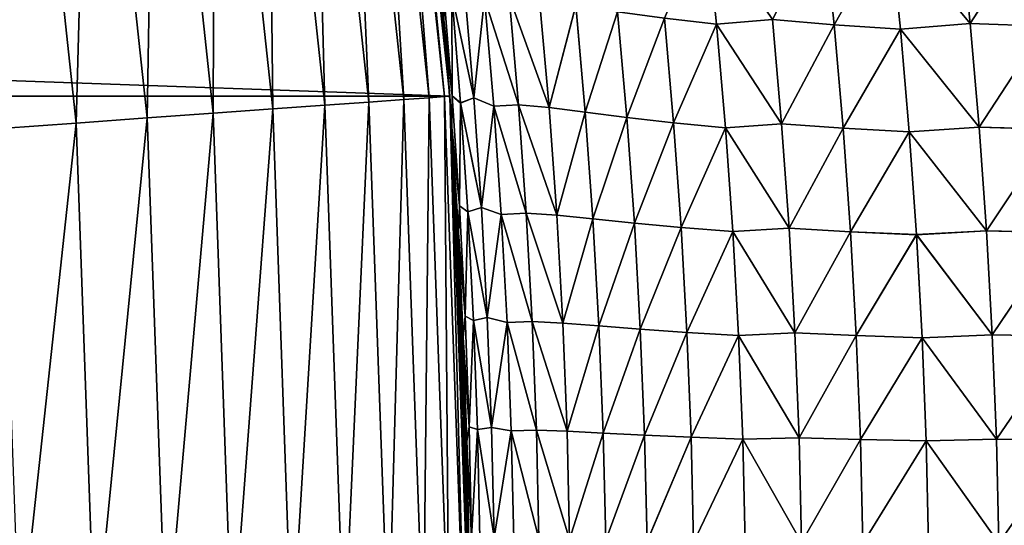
# Model space of a CAD drawing. Header units: metres. Extents: x -22 to 72, y -237 to 23.
# Tile 249 of 256: x 21.19 to 24.06, y 0.36 to 1.83. Entities that reach past the tile are written whole.
import ezdxf

# ---------------------------------------------------------------- set-up
doc = ezdxf.new("R2010")
doc.units = ezdxf.units.M
doc.layers.add('solid_509588_MEDIA_SW0001', color=7, linetype='CONTINUOUS')

msp = doc.modelspace()

# ---------------------------------------------------------------- linework, layer by layer
at = {"layer": 'solid_509588_MEDIA_SW0001'}
for points in [[(-22.442665, 1.605242), (-22.270899, 3.20253), (22.442665, 1.605242)], [(-22.270899, 3.20253), (22.270899, 3.20253), (22.442665, 1.605242)], [(22.138145, 3.182985, 131.413147), (22.037096, 3.168456, 131.622665), (22.206984, 1.588275, 131.622665)], [(22.211548, 3.193538, 131.192184), (22.138145, 3.182985, 131.413147), (22.308811, 1.595558, 131.413147)], [(22.308811, 1.595558, 131.413147), (22.138145, 3.182985, 131.413147), (22.206984, 1.588275, 131.622665)], [(22.256077, 3.199941, 130.963501), (22.211548, 3.193538, 131.192184), (22.38278, 1.600848, 131.192184)], [(22.38278, 1.600848, 131.192184), (22.211548, 3.193538, 131.192184), (22.308811, 1.595558, 131.413147)], [(22.427652, 1.604057, 130.963501), (22.270983, 3.202084, 130.73114), (22.256077, 3.199941, 130.963501)], [(22.427652, 1.604057, 130.963501), (22.256077, 3.199941, 130.963501), (22.38278, 1.600848, 131.192184)], [(22.425663, 1.827479, 57.553818), (22.442665, 1.605242), (22.270899, 3.20253)], [(22.397713, 2.143012, 57.574398), (22.425663, 1.827479, 57.553818), (22.270899, 3.20253)], [(22.281452, 3.128396, 111.336723), (22.270983, 3.202084, 130.73114), (22.442673, 1.605132, 130.73114)], [(22.427652, 1.604057, 130.963501), (22.442673, 1.605132, 130.73114), (22.270983, 3.202084, 130.73114)], [(22.037096, 3.168456, 131.622665), (21.910099, 3.150197, 131.817245), (22.079006, 1.579122, 131.817245)], [(22.206984, 1.588275, 131.622665), (22.037096, 3.168456, 131.622665), (22.079006, 1.579122, 131.817245)], [(21.759279, 3.128512, 131.993607), (21.587166, 3.103766, 132.148819), (21.753584, 1.555847, 132.148819)], [(21.927023, 1.568252, 131.993607), (21.759279, 3.128512, 131.993607), (21.753584, 1.555847, 132.148819)], [(21.910099, 3.150197, 131.817245), (21.759279, 3.128512, 131.993607), (21.927023, 1.568252, 131.993607)], [(22.079006, 1.579122, 131.817245), (21.910099, 3.150197, 131.817245), (21.927023, 1.568252, 131.993607)], [(22.311827, 2.90386, 111.360001), (22.281452, 3.128396, 111.336723), (22.442673, 1.605132, 130.73114)], [(21.587166, 3.103766, 132.148819), (21.396646, 3.076373, 132.280243), (21.561596, 1.542116, 132.280243)], [(21.753584, 1.555847, 132.148819), (21.587166, 3.103766, 132.148819), (21.561596, 1.542116, 132.280243)], [(21.396646, 3.076373, 132.280243), (21.190914, 3.046794, 132.385696), (21.354279, 1.527288, 132.385696)], [(21.561596, 1.542116, 132.280243), (21.396646, 3.076373, 132.280243), (21.354279, 1.527288, 132.385696)], [(21.190914, 3.046794, 132.385696), (20.973419, 3.015522, 132.463425), (21.135107, 1.511613, 132.463425)], [(21.354279, 1.527288, 132.385696), (21.190914, 3.046794, 132.385696), (21.135107, 1.511613, 132.463425)], [(22.339439, 2.683183, 111.380928), (22.311827, 2.90386, 111.360001), (22.442673, 1.605132, 130.73114)], [(22.36455, 2.465144, 111.399971), (22.339439, 2.683183, 111.380928), (22.442673, 1.605132, 130.73114)], [(22.397703, 2.143107, 111.425056), (22.36455, 2.465144, 111.399971), (22.442673, 1.605132, 130.73114)], [(22.425657, 1.827538, 111.445763), (22.397703, 2.143107, 111.425056), (22.442673, 1.605132, 130.73114)], [(22.423382, 1.92764, 111.167915), (22.397703, 2.143107, 111.425056), (22.425657, 1.827538, 111.445763)], [(22.423384, 1.927634, 57.831646), (22.425663, 1.827479, 57.553818), (22.397713, 2.143012, 57.574398)], [(23.067574, 1.832498, 108.736397), (23.219027, 1.814817, 108.45784), (23.187887, 2.115803, 108.443398)], [(23.187969, 2.115776, 60.55629), (23.21909, 1.814807, 60.541916), (23.067623, 1.832497, 60.263344)], [(23.187887, 2.115803, 108.443398), (23.219027, 1.814817, 108.45784), (23.381975, 1.828717, 108.186119)], [(23.382048, 1.828769, 60.813663), (23.21909, 1.814807, 60.541916), (23.187969, 2.115776, 60.55629)], [(23.381975, 1.828717, 108.186119), (23.561811, 1.813287, 107.924767), (23.530687, 2.113833, 107.908203)], [(23.530794, 2.113899, 61.091549), (23.561895, 1.813357, 61.075039), (23.382048, 1.828769, 60.813663)], [(23.530687, 2.113833, 107.908203), (23.561811, 1.813287, 107.924767), (23.724377, 2.099043, 107.655678)], [(23.724506, 2.099074, 61.344093), (23.561895, 1.813357, 61.075039), (23.530794, 2.113899, 61.091549)], [(23.561811, 1.813287, 107.924767), (23.75495, 1.800655, 107.673073), (23.724377, 2.099043, 107.655678)], [(23.724506, 2.099074, 61.344093), (23.755051, 1.800695, 61.326752), (23.561895, 1.813357, 61.075039)], [(23.724377, 2.099043, 107.655678), (23.958439, 1.816595, 107.430244), (23.927532, 2.117523, 107.411476)], [(23.724377, 2.099043, 107.655678), (23.75495, 1.800655, 107.673073), (23.958439, 1.816595, 107.430244)], [(23.927681, 2.11759, 61.588322), (23.958557, 1.816667, 61.569603), (23.724506, 2.099074, 61.344093)], [(23.958557, 1.816667, 61.569603), (23.755051, 1.800695, 61.326752), (23.724506, 2.099074, 61.344093)], [(23.927532, 2.117523, 107.411476), (23.958439, 1.816595, 107.430244), (24.14628, 2.108813, 107.180176)], [(24.146448, 2.108916, 61.819645), (23.958557, 1.816667, 61.569603), (23.927681, 2.11759, 61.588322)], [(23.958439, 1.816595, 107.430244), (24.176634, 1.809171, 107.199821), (24.14628, 2.108813, 107.180176)], [(24.146448, 2.108916, 61.819645), (24.176765, 1.809273, 61.800041), (23.958557, 1.816667, 61.569603)], [(22.423382, 1.92764, 111.167915), (22.425657, 1.827538, 111.445763), (22.44928, 1.606773, 111.173622)], [(22.423382, 1.92764, 111.167915), (22.44928, 1.606773, 111.173622), (22.448198, 1.902069, 110.852592)], [(22.423384, 1.927634, 57.831646), (22.44928, 1.606774, 57.826057), (22.425663, 1.827479, 57.553818)], [(22.448196, 1.902115, 58.146996), (22.44928, 1.606774, 57.826057), (22.423384, 1.927634, 57.831646)], [(22.485619, 1.920548, 58.461716), (22.512589, 1.601025, 58.45467), (22.448196, 1.902115, 58.146996)], [(22.448196, 1.902115, 58.146996), (22.474052, 1.585572, 58.14085), (22.44928, 1.606774, 57.826057)], [(22.512589, 1.601025, 58.45467), (22.474052, 1.585572, 58.14085), (22.448196, 1.902115, 58.146996)], [(22.448198, 1.902069, 110.852592), (22.51259, 1.600937, 110.545036), (22.485622, 1.920452, 110.53788)], [(22.448198, 1.902069, 110.852592), (22.474054, 1.585527, 110.858849), (22.51259, 1.600937, 110.545036)], [(22.44928, 1.606773, 111.173622), (22.474054, 1.585527, 110.858849), (22.448198, 1.902069, 110.852592)], [(22.543934, 1.890532, 58.772816), (22.512589, 1.601025, 58.45467), (22.485619, 1.920548, 58.461716)], [(22.485622, 1.920452, 110.53788), (22.51259, 1.600937, 110.545036), (22.543936, 1.89041, 110.226814)], [(22.615316, 1.895727, 59.081509), (22.642628, 1.580481, 59.072994), (22.543934, 1.890532, 58.772816)], [(22.543936, 1.89041, 110.226814), (22.642626, 1.580354, 109.926743), (22.615314, 1.895585, 109.918137)], [(22.615314, 1.895585, 109.918137), (22.731665, 1.572506, 109.623444), (22.704201, 1.886084, 109.614052)], [(22.615314, 1.895585, 109.918137), (22.642626, 1.580354, 109.926743), (22.731665, 1.572506, 109.623444)], [(22.73167, 1.572645, 59.376312), (22.642628, 1.580481, 59.072994), (22.615316, 1.895727, 59.081509)], [(22.704208, 1.886238, 59.385612), (22.73167, 1.572645, 59.376312), (22.615316, 1.895727, 59.081509)], [(22.543934, 1.890532, 58.772816), (22.570608, 1.576069, 58.765198), (22.512589, 1.601025, 58.45467)], [(22.51259, 1.600937, 110.545036), (22.57061, 1.575959, 110.234528), (22.543936, 1.89041, 110.226814)], [(22.642628, 1.580481, 59.072994), (22.570608, 1.576069, 58.765198), (22.543934, 1.890532, 58.772816)], [(22.543936, 1.89041, 110.226814), (22.57061, 1.575959, 110.234528), (22.642626, 1.580354, 109.926743)], [(22.704201, 1.886084, 109.614052), (22.731665, 1.572506, 109.623444), (22.809635, 1.869918, 109.315247)], [(22.809654, 1.870052, 59.684444), (22.73167, 1.572645, 59.376312), (22.704208, 1.886238, 59.385612)], [(22.731665, 1.572506, 109.623444), (22.836985, 1.559094, 109.325363), (22.809635, 1.869918, 109.315247)], [(22.809654, 1.870052, 59.684444), (22.837, 1.559216, 59.674408), (22.73167, 1.572645, 59.376312)], [(22.809635, 1.869918, 109.315247), (22.836985, 1.559094, 109.325363), (22.930943, 1.851295, 109.022446)], [(22.930981, 1.851328, 59.977268), (22.837, 1.559216, 59.674408), (22.809654, 1.870052, 59.684444)], [(22.836985, 1.559094, 109.325363), (22.958029, 1.543627, 109.033264), (22.930943, 1.851295, 109.022446)], [(22.930981, 1.851328, 59.977268), (22.958057, 1.543666, 59.966526), (22.837, 1.559216, 59.674408)], [(22.930943, 1.851295, 109.022446), (22.958029, 1.543627, 109.033264), (23.067574, 1.832498, 108.736397)], [(23.067623, 1.832497, 60.263344), (22.958057, 1.543666, 59.966526), (22.930981, 1.851328, 59.977268)], [(22.4489, 1.515548, 111.462997), (22.425657, 1.827538, 111.445763), (22.442673, 1.605132, 130.73114)], [(22.44928, 1.606773, 111.173622), (22.425657, 1.827538, 111.445763), (22.4489, 1.515548, 111.462997)], [(22.425663, 1.827479, 57.553818), (22.448902, 1.515513, 57.536697), (22.442665, 1.605242)], [(22.44928, 1.606774, 57.826057), (22.448902, 1.515513, 57.536697), (22.425663, 1.827479, 57.553818)], [(22.958029, 1.543627, 109.033264), (23.094313, 1.52801, 108.747902), (23.067574, 1.832498, 108.736397)], [(23.067623, 1.832497, 60.263344), (23.094351, 1.528021, 60.251907), (22.958057, 1.543666, 59.966526)], [(23.067574, 1.832498, 108.736397), (23.094313, 1.52801, 108.747902), (23.219027, 1.814817, 108.45784)], [(23.21909, 1.814807, 60.541916), (23.094351, 1.528021, 60.251907), (23.067623, 1.832497, 60.263344)], [(23.094313, 1.52801, 108.747902), (23.245377, 1.513319, 108.470032), (23.219027, 1.814817, 108.45784)], [(23.21909, 1.814807, 60.541916), (23.245424, 1.513322, 60.529793), (23.094351, 1.528021, 60.251907)], [(23.219027, 1.814817, 108.45784), (23.408785, 1.524983, 108.199425), (23.381975, 1.828717, 108.186119)], [(23.219027, 1.814817, 108.45784), (23.245377, 1.513319, 108.470032), (23.408785, 1.524983, 108.199425)], [(23.382048, 1.828769, 60.813663), (23.408838, 1.525039, 60.800411), (23.21909, 1.814807, 60.541916)], [(23.408838, 1.525039, 60.800411), (23.245424, 1.513322, 60.529793), (23.21909, 1.814807, 60.541916)], [(23.381975, 1.828717, 108.186119), (23.408785, 1.524983, 108.199425), (23.561811, 1.813287, 107.924767)], [(23.561895, 1.813357, 61.075039), (23.408838, 1.525039, 60.800411), (23.382048, 1.828769, 60.813663)], [(23.408785, 1.524983, 108.199425), (23.58814, 1.51216, 107.938774), (23.561811, 1.813287, 107.924767)], [(23.561895, 1.813357, 61.075039), (23.588203, 1.512232, 61.061085), (23.408838, 1.525039, 60.800411)], [(23.561811, 1.813287, 107.924767), (23.58814, 1.51216, 107.938774), (23.75495, 1.800655, 107.673073)], [(23.755051, 1.800695, 61.326752), (23.588203, 1.512232, 61.061085), (23.561895, 1.813357, 61.075039)], [(23.75495, 1.800655, 107.673073), (23.984575, 1.515023, 107.446121), (23.958439, 1.816595, 107.430244)], [(23.958557, 1.816667, 61.569603), (23.984663, 1.515097, 61.553764), (23.755051, 1.800695, 61.326752)], [(23.958439, 1.816595, 107.430244), (23.984575, 1.515023, 107.446121), (24.176634, 1.809171, 107.199821)], [(24.176765, 1.809273, 61.800041), (23.984663, 1.515097, 61.553764), (23.958557, 1.816667, 61.569603)], [(23.984575, 1.515023, 107.446121), (24.202293, 1.508865, 107.216454), (24.176634, 1.809171, 107.199821)], [(24.176765, 1.809273, 61.800041), (24.202393, 1.508965, 61.783451), (23.984663, 1.515097, 61.553764)], [(23.58814, 1.51216, 107.938774), (23.780807, 1.501666, 107.687782), (23.75495, 1.800655, 107.673073)], [(23.755051, 1.800695, 61.326752), (23.780884, 1.501714, 61.312092), (23.588203, 1.512232, 61.061085)], [(23.75495, 1.800655, 107.673073), (23.780807, 1.501666, 107.687782), (23.984575, 1.515023, 107.446121)], [(23.984663, 1.515097, 61.553764), (23.780884, 1.501714, 61.312092), (23.755051, 1.800695, 61.326752)], [(22.44928, 1.606773, 111.173622), (22.4489, 1.515548, 111.462997), (22.470484, 1.285716, 111.178192)], [(22.44928, 1.606774, 57.826057), (22.470484, 1.285722, 57.821587), (22.448902, 1.515513, 57.536697)], [(22.474052, 1.585572, 58.14085), (22.470484, 1.285722, 57.821587), (22.44928, 1.606774, 57.826057)], [(22.44928, 1.606773, 111.173622), (22.470484, 1.285716, 111.178192), (22.474054, 1.585527, 110.858849)], [(-22.5, 0), (-22.442665, 1.605242), (22.5, 0)], [(-22.442665, 1.605242), (22.442665, 1.605242), (22.5, 0)], [(22.079006, 1.579122, 131.817245), (21.927023, 1.568252, 131.993607), (21.983034, 0, 131.993607)], [(22.135405, 0, 131.817245), (22.079006, 1.579122, 131.817245), (21.983034, 0, 131.993607)], [(22.206984, 1.588275, 131.622665), (22.079006, 1.579122, 131.817245), (22.135405, 0, 131.817245)], [(22.26371, 0, 131.622665), (22.206984, 1.588275, 131.622665), (22.135405, 0, 131.817245)], [(22.308811, 1.595558, 131.413147), (22.206984, 1.588275, 131.622665), (22.26371, 0, 131.622665)], [(22.365797, 0, 131.413147), (22.308811, 1.595558, 131.413147), (22.26371, 0, 131.622665)], [(22.38278, 1.600848, 131.192184), (22.308811, 1.595558, 131.413147), (22.365797, 0, 131.413147)], [(22.439955, 0, 131.192184), (22.38278, 1.600848, 131.192184), (22.365797, 0, 131.413147)], [(22.427652, 1.604057, 130.963501), (22.38278, 1.600848, 131.192184), (22.439955, 0, 131.192184)], [(22.484941, 0, 130.963501), (22.442673, 1.605132, 130.73114), (22.427652, 1.604057, 130.963501)], [(22.484941, 0, 130.963501), (22.427652, 1.604057, 130.963501), (22.439955, 0, 131.192184)], [(22.5, 0, 57.5), (22.5, 0), (22.442665, 1.605242)], [(22.498018, 0.298681, 57.501247), (22.5, 0, 57.5), (22.442665, 1.605242)], [(22.492006, 0.599683, 57.505554), (22.498018, 0.298681, 57.501247), (22.442665, 1.605242)], [(22.481878, 0.902841, 57.512894), (22.492006, 0.599683, 57.505554), (22.442665, 1.605242)], [(22.467571, 1.207588, 57.523129), (22.481878, 0.902841, 57.512894), (22.442665, 1.605242)], [(22.448902, 1.515513, 57.536697), (22.467571, 1.207588, 57.523129), (22.442665, 1.605242)], [(22.4489, 1.515548, 111.462997), (22.442673, 1.605132, 130.73114), (22.5, 0, 130.73114)], [(22.484941, 0, 130.963501), (22.5, 0, 130.73114), (22.442673, 1.605132, 130.73114)], [(22.474052, 1.585572, 58.14085), (22.495222, 1.268807, 58.135914), (22.470484, 1.285722, 57.821587)], [(22.470484, 1.285716, 111.178192), (22.495222, 1.268765, 110.863876), (22.474054, 1.585527, 110.858849)], [(22.512589, 1.601025, 58.45467), (22.534668, 1.281236, 58.44899), (22.474052, 1.585572, 58.14085)], [(22.534668, 1.281236, 58.44899), (22.495222, 1.268807, 58.135914), (22.474052, 1.585572, 58.14085)], [(22.474054, 1.585527, 110.858849), (22.53467, 1.28116, 110.550812), (22.51259, 1.600937, 110.545036)], [(22.474054, 1.585527, 110.858849), (22.495222, 1.268765, 110.863876), (22.53467, 1.28116, 110.550812)], [(22.570608, 1.576069, 58.765198), (22.534668, 1.281236, 58.44899), (22.512589, 1.601025, 58.45467)], [(22.51259, 1.600937, 110.545036), (22.53467, 1.28116, 110.550812), (22.57061, 1.575959, 110.234528)], [(22.642628, 1.580481, 59.072994), (22.664986, 1.264904, 59.066105), (22.570608, 1.576069, 58.765198)], [(22.57061, 1.575959, 110.234528), (22.664984, 1.264795, 109.933716), (22.642626, 1.580354, 109.926743)], [(22.642626, 1.580354, 109.926743), (22.754145, 1.258566, 109.631073), (22.731665, 1.572506, 109.623444)], [(22.642626, 1.580354, 109.926743), (22.664984, 1.264795, 109.933716), (22.754145, 1.258566, 109.631073)], [(22.75415, 1.258686, 59.368767), (22.664986, 1.264904, 59.066105), (22.642628, 1.580481, 59.072994)], [(22.73167, 1.572645, 59.376312), (22.75415, 1.258686, 59.368767), (22.642628, 1.580481, 59.072994)], [(21.753584, 1.555847, 132.148819), (21.561596, 1.542116, 132.280243), (21.616673, 0, 132.280243)], [(21.809153, 0, 132.148819), (21.753584, 1.555847, 132.148819), (21.616673, 0, 132.280243)], [(21.927023, 1.568252, 131.993607), (21.753584, 1.555847, 132.148819), (21.809153, 0, 132.148819)], [(21.983034, 0, 131.993607), (21.927023, 1.568252, 131.993607), (21.809153, 0, 132.148819)], [(22.570608, 1.576069, 58.765198), (22.592447, 1.261313, 58.759041), (22.534668, 1.281236, 58.44899)], [(22.53467, 1.28116, 110.550812), (22.592447, 1.261218, 110.240776), (22.57061, 1.575959, 110.234528)], [(22.664986, 1.264904, 59.066105), (22.592447, 1.261313, 58.759041), (22.570608, 1.576069, 58.765198)], [(22.57061, 1.575959, 110.234528), (22.592447, 1.261218, 110.240776), (22.664984, 1.264795, 109.933716)], [(22.731665, 1.572506, 109.623444), (22.754145, 1.258566, 109.631073), (22.836985, 1.559094, 109.325363)], [(22.837, 1.559216, 59.674408), (22.75415, 1.258686, 59.368767), (22.73167, 1.572645, 59.376312)], [(22.754145, 1.258566, 109.631073), (22.859371, 1.24788, 109.333595), (22.836985, 1.559094, 109.325363)], [(22.837, 1.559216, 59.674408), (22.859381, 1.247986, 59.666252), (22.75415, 1.258686, 59.368767)], [(22.836985, 1.559094, 109.325363), (22.859371, 1.24788, 109.333595), (22.958029, 1.543627, 109.033264)], [(22.958057, 1.543666, 59.966526), (22.859381, 1.247986, 59.666252), (22.837, 1.559216, 59.674408)], [(21.354279, 1.527288, 132.385696), (21.135107, 1.511613, 132.463425), (21.189095, 0, 132.463425)], [(21.408827, 0, 132.385696), (21.354279, 1.527288, 132.385696), (21.189095, 0, 132.463425)], [(21.561596, 1.542116, 132.280243), (21.354279, 1.527288, 132.385696), (21.408827, 0, 132.385696)], [(21.616673, 0, 132.280243), (21.561596, 1.542116, 132.280243), (21.408827, 0, 132.385696)], [(22.859371, 1.24788, 109.333595), (22.980196, 1.235543, 109.042076), (22.958029, 1.543627, 109.033264)], [(22.958057, 1.543666, 59.966526), (22.980215, 1.235584, 59.957787), (22.859381, 1.247986, 59.666252)], [(22.958029, 1.543627, 109.033264), (22.980196, 1.235543, 109.042076), (23.094313, 1.52801, 108.747902)], [(23.094351, 1.528021, 60.251907), (22.980215, 1.235584, 59.957787), (22.958057, 1.543666, 59.966526)], [(22.980196, 1.235543, 109.042076), (23.116194, 1.223083, 108.757278), (23.094313, 1.52801, 108.747902)], [(23.094351, 1.528021, 60.251907), (23.11622, 1.223101, 60.242592), (22.980215, 1.235584, 59.957787)], [(23.094313, 1.52801, 108.747902), (23.116194, 1.223083, 108.757278), (23.245377, 1.513319, 108.470032)], [(23.245424, 1.513322, 60.529793), (23.11622, 1.223101, 60.242592), (23.094351, 1.528021, 60.251907)], [(23.245377, 1.513319, 108.470032), (23.430716, 1.220749, 108.210297), (23.408785, 1.524983, 108.199425)], [(23.408838, 1.525039, 60.800411), (23.430754, 1.220804, 60.789593), (23.245424, 1.513322, 60.529793)], [(23.408785, 1.524983, 108.199425), (23.430716, 1.220749, 108.210297), (23.58814, 1.51216, 107.938774)], [(23.588203, 1.512232, 61.061085), (23.430754, 1.220804, 60.789593), (23.408838, 1.525039, 60.800411)], [(22.467569, 1.207615, 111.476669), (22.4489, 1.515548, 111.462997), (22.5, 0, 130.73114)], [(22.470484, 1.285716, 111.178192), (22.4489, 1.515548, 111.462997), (22.467569, 1.207615, 111.476669)], [(22.470484, 1.285722, 57.821587), (22.467571, 1.207588, 57.523129), (22.448902, 1.515513, 57.536697)], [(23.116194, 1.223083, 108.757278), (23.266937, 1.21136, 108.47998), (23.245377, 1.513319, 108.470032)], [(23.245424, 1.513322, 60.529793), (23.26697, 1.211372, 60.519901), (23.11622, 1.223101, 60.242592)], [(23.245377, 1.513319, 108.470032), (23.266937, 1.21136, 108.47998), (23.430716, 1.220749, 108.210297)], [(23.430754, 1.220804, 60.789593), (23.26697, 1.211372, 60.519901), (23.245424, 1.513322, 60.529793)], [(23.430716, 1.220749, 108.210297), (23.609676, 1.210515, 107.950218), (23.58814, 1.51216, 107.938774)], [(23.588203, 1.512232, 61.061085), (23.609718, 1.210583, 61.049686), (23.430754, 1.220804, 60.789593)], [(23.58814, 1.51216, 107.938774), (23.609676, 1.210515, 107.950218), (23.780807, 1.501666, 107.687782)], [(23.780884, 1.501714, 61.312092), (23.609718, 1.210583, 61.049686), (23.588203, 1.512232, 61.061085)], [(23.609676, 1.210515, 107.950218), (23.801952, 1.202142, 107.699814), (23.780807, 1.501666, 107.687782)], [(23.780884, 1.501714, 61.312092), (23.802004, 1.20219, 61.300102), (23.609718, 1.210583, 61.049686)], [(23.780807, 1.501666, 107.687782), (24.005943, 1.212879, 107.459114), (23.984575, 1.515023, 107.446121)], [(23.780807, 1.501666, 107.687782), (23.801952, 1.202142, 107.699814), (24.005943, 1.212879, 107.459114)], [(23.984663, 1.515097, 61.553764), (24.006002, 1.212949, 61.54081), (23.780884, 1.501714, 61.312092)], [(24.006002, 1.212949, 61.54081), (23.802004, 1.20219, 61.300102), (23.780884, 1.501714, 61.312092)], [(23.984575, 1.515023, 107.446121), (24.005943, 1.212879, 107.459114), (24.202293, 1.508865, 107.216454)], [(24.202393, 1.508965, 61.783451), (24.006002, 1.212949, 61.54081), (23.984663, 1.515097, 61.553764)], [(24.005943, 1.212879, 107.459114), (24.223267, 1.207972, 107.230064), (24.202293, 1.508865, 107.216454)], [(24.202393, 1.508965, 61.783451), (24.223333, 1.208063, 61.769871), (24.006002, 1.212949, 61.54081)], [(22.470484, 1.285716, 111.178192), (22.467569, 1.207615, 111.476669), (22.486986, 0.964485, 111.181671)], [(22.470484, 1.285722, 57.821587), (22.486984, 0.964492, 57.818195), (22.467571, 1.207588, 57.523129)], [(22.495222, 1.268807, 58.135914), (22.486984, 0.964492, 57.818195), (22.470484, 1.285722, 57.821587)], [(22.470484, 1.285716, 111.178192), (22.486986, 0.964485, 111.181671), (22.495222, 1.268765, 110.863876)], [(22.495222, 1.268807, 58.135914), (22.511698, 0.951837, 58.132153), (22.486984, 0.964492, 57.818195)], [(22.486986, 0.964485, 111.181671), (22.511698, 0.951803, 110.867722), (22.495222, 1.268765, 110.863876)], [(22.534668, 1.281236, 58.44899), (22.551853, 0.961205, 58.444649), (22.495222, 1.268807, 58.135914)], [(22.495222, 1.268765, 110.863876), (22.551853, 0.961144, 110.555229), (22.53467, 1.28116, 110.550812)], [(22.551853, 0.961205, 58.444649), (22.511698, 0.951837, 58.132153), (22.495222, 1.268807, 58.135914)], [(22.495222, 1.268765, 110.863876), (22.511698, 0.951803, 110.867722), (22.551853, 0.961144, 110.555229)], [(22.592447, 1.261313, 58.759041), (22.551853, 0.961205, 58.444649), (22.534668, 1.281236, 58.44899)], [(22.53467, 1.28116, 110.550812), (22.551853, 0.961144, 110.555229), (22.592447, 1.261218, 110.240776)], [(22.664986, 1.264904, 59.066105), (22.682383, 0.949024, 59.060806), (22.592447, 1.261313, 58.759041)], [(22.592447, 1.261218, 110.240776), (22.682383, 0.948938, 109.939087), (22.664984, 1.264795, 109.933716)], [(22.664984, 1.264795, 109.933716), (22.771639, 0.944301, 109.636955), (22.754145, 1.258566, 109.631073)], [(22.664984, 1.264795, 109.933716), (22.682383, 0.948938, 109.939087), (22.771639, 0.944301, 109.636955)], [(22.771643, 0.944394, 59.362949), (22.682383, 0.949024, 59.060806), (22.664986, 1.264904, 59.066105)], [(22.75415, 1.258686, 59.368767), (22.771643, 0.944394, 59.362949), (22.664986, 1.264904, 59.066105)], [(22.592447, 1.261313, 58.759041), (22.609442, 0.94629, 58.754318), (22.551853, 0.961205, 58.444649)], [(22.551853, 0.961144, 110.555229), (22.609442, 0.946215, 110.245567), (22.592447, 1.261218, 110.240776)], [(22.682383, 0.949024, 59.060806), (22.609442, 0.94629, 58.754318), (22.592447, 1.261313, 58.759041)], [(22.592447, 1.261218, 110.240776), (22.609442, 0.946215, 110.245567), (22.682383, 0.948938, 109.939087)], [(22.754145, 1.258566, 109.631073), (22.771639, 0.944301, 109.636955), (22.859371, 1.24788, 109.333595)], [(22.859381, 1.247986, 59.666252), (22.771643, 0.944394, 59.362949), (22.75415, 1.258686, 59.368767)], [(22.771639, 0.944301, 109.636955), (22.876787, 0.936314, 109.339951), (22.859371, 1.24788, 109.333595)], [(22.859381, 1.247986, 59.666252), (22.876793, 0.936398, 59.659958), (22.771643, 0.944394, 59.362949)], [(22.859371, 1.24788, 109.333595), (22.876787, 0.936314, 109.339951), (22.980196, 1.235543, 109.042076)], [(22.980215, 1.235584, 59.957787), (22.876793, 0.936398, 59.659958), (22.859381, 1.247986, 59.666252)], [(22.876787, 0.936314, 109.339951), (22.997442, 0.927087, 109.048889), (22.980196, 1.235543, 109.042076)], [(22.980215, 1.235584, 59.957787), (22.997454, 0.92712, 59.951027), (22.876793, 0.936398, 59.659958)], [(22.980196, 1.235543, 109.042076), (22.997442, 0.927087, 109.048889), (23.116194, 1.223083, 108.757278)], [(23.11622, 1.223101, 60.242592), (22.997454, 0.92712, 59.951027), (22.980215, 1.235584, 59.957787)], [(22.481878, 0.902865, 111.486992), (22.467569, 1.207615, 111.476669), (22.5, 0, 130.73114)], [(22.486986, 0.964485, 111.181671), (22.467569, 1.207615, 111.476669), (22.481878, 0.902865, 111.486992)], [(22.486984, 0.964492, 57.818195), (22.481878, 0.902841, 57.512894), (22.467571, 1.207588, 57.523129)], [(22.997442, 0.927087, 109.048889), (23.133215, 0.917763, 108.764549), (23.116194, 1.223083, 108.757278)], [(23.11622, 1.223101, 60.242592), (23.13323, 0.91778, 60.235378), (22.997454, 0.92712, 59.951027)], [(23.116194, 1.223083, 108.757278), (23.133215, 0.917763, 108.764549), (23.266937, 1.21136, 108.47998)], [(23.26697, 1.211372, 60.519901), (23.13323, 0.91778, 60.235378), (23.11622, 1.223101, 60.242592)], [(23.133215, 0.917763, 108.764549), (23.283705, 0.90899, 108.487694), (23.266937, 1.21136, 108.47998)], [(23.26697, 1.211372, 60.519901), (23.283724, 0.909002, 60.512238), (23.13323, 0.91778, 60.235378)], [(23.266937, 1.21136, 108.47998), (23.447771, 0.916069, 108.218735), (23.430716, 1.220749, 108.210297)], [(23.266937, 1.21136, 108.47998), (23.283705, 0.90899, 108.487694), (23.447771, 0.916069, 108.218735)], [(23.430754, 1.220804, 60.789593), (23.447792, 0.916114, 60.7812), (23.26697, 1.211372, 60.519901)], [(23.447792, 0.916114, 60.7812), (23.283724, 0.909002, 60.512238), (23.26697, 1.211372, 60.519901)], [(23.430716, 1.220749, 108.210297), (23.447771, 0.916069, 108.218735), (23.609676, 1.210515, 107.950218)], [(23.609718, 1.210583, 61.049686), (23.447792, 0.916114, 60.7812), (23.430754, 1.220804, 60.789593)], [(23.447771, 0.916069, 108.218735), (23.626419, 0.908409, 107.959106), (23.609676, 1.210515, 107.950218)], [(23.609718, 1.210583, 61.049686), (23.626446, 0.908463, 61.04084), (23.447792, 0.916114, 60.7812)], [(23.609676, 1.210515, 107.950218), (23.626419, 0.908409, 107.959106), (23.801952, 1.202142, 107.699814)], [(23.802004, 1.20219, 61.300102), (23.626446, 0.908463, 61.04084), (23.609718, 1.210583, 61.049686)], [(23.801952, 1.202142, 107.699814), (24.022549, 0.910228, 107.469215), (24.005943, 1.212879, 107.459114)], [(24.006002, 1.212949, 61.54081), (24.022583, 0.910285, 61.530739), (23.802004, 1.20219, 61.300102)], [(24.005943, 1.212879, 107.459114), (24.022549, 0.910228, 107.469215), (24.223267, 1.207972, 107.230064)], [(24.223333, 1.208063, 61.769871), (24.022583, 0.910285, 61.530739), (24.006002, 1.212949, 61.54081)], [(24.022549, 0.910228, 107.469215), (24.239561, 0.90656, 107.240646), (24.223267, 1.207972, 107.230064)], [(24.223333, 1.208063, 61.769871), (24.239601, 0.906632, 61.759312), (24.022583, 0.910285, 61.530739)], [(23.626419, 0.908409, 107.959106), (23.81839, 0.902143, 107.70916), (23.801952, 1.202142, 107.699814)], [(23.802004, 1.20219, 61.300102), (23.818419, 0.902183, 61.290791), (23.626446, 0.908463, 61.04084)], [(23.801952, 1.202142, 107.699814), (23.81839, 0.902143, 107.70916), (24.022549, 0.910228, 107.469215)], [(24.022583, 0.910285, 61.530739), (23.818419, 0.902183, 61.290791), (23.802004, 1.20219, 61.300102)], [(22.486984, 0.964492, 57.818195), (22.498781, 0.643107, 57.815838), (22.481878, 0.902841, 57.512894)], [(22.486986, 0.964485, 111.181671), (22.481878, 0.902865, 111.486992), (22.498781, 0.643102, 111.184097)], [(22.511698, 0.951837, 58.132153), (22.498781, 0.643107, 57.815838), (22.486984, 0.964492, 57.818195)], [(22.486986, 0.964485, 111.181671), (22.498781, 0.643102, 111.184097), (22.511698, 0.951803, 110.867722)], [(22.511698, 0.951837, 58.132153), (22.523474, 0.634688, 58.129528), (22.498781, 0.643107, 57.815838)], [(22.498781, 0.643102, 111.184097), (22.523476, 0.634666, 110.870415), (22.511698, 0.951803, 110.867722)], [(22.551853, 0.961205, 58.444649), (22.564137, 0.640958, 58.441605), (22.511698, 0.951837, 58.132153)], [(22.511698, 0.951803, 110.867722), (22.564137, 0.64092, 110.558334), (22.551853, 0.961144, 110.555229)], [(22.564137, 0.640958, 58.441605), (22.523474, 0.634688, 58.129528), (22.511698, 0.951837, 58.132153)], [(22.511698, 0.951803, 110.867722), (22.523476, 0.634666, 110.870415), (22.564137, 0.64092, 110.558334)], [(22.609442, 0.94629, 58.754318), (22.564137, 0.640958, 58.441605), (22.551853, 0.961205, 58.444649)], [(22.551853, 0.961144, 110.555229), (22.564137, 0.64092, 110.558334), (22.609442, 0.946215, 110.245567)], [(22.609442, 0.94629, 58.754318), (22.621588, 0.631031, 58.750999), (22.564137, 0.640958, 58.441605)], [(22.682383, 0.949024, 59.060806), (22.694818, 0.632877, 59.057072), (22.609442, 0.94629, 58.754318)], [(22.609442, 0.946215, 110.245567), (22.694818, 0.632823, 109.942879), (22.682383, 0.948938, 109.939087)], [(22.694818, 0.632877, 59.057072), (22.621588, 0.631031, 58.750999), (22.609442, 0.94629, 58.754318)], [(22.784143, 0.629808, 59.358841), (22.694818, 0.632877, 59.057072), (22.682383, 0.949024, 59.060806)], [(22.771643, 0.944394, 59.362949), (22.784143, 0.629808, 59.358841), (22.682383, 0.949024, 59.060806)], [(22.682383, 0.948938, 109.939087), (22.784142, 0.62975, 109.641113), (22.771639, 0.944301, 109.636955)], [(22.682383, 0.948938, 109.939087), (22.694818, 0.632823, 109.942879), (22.784142, 0.62975, 109.641113)], [(22.564137, 0.64092, 110.558334), (22.621588, 0.630984, 110.248947), (22.609442, 0.946215, 110.245567)], [(22.609442, 0.946215, 110.245567), (22.621588, 0.630984, 110.248947), (22.694818, 0.632823, 109.942879)], [(22.771639, 0.944301, 109.636955), (22.784142, 0.62975, 109.641113), (22.876787, 0.936314, 109.339951)], [(22.876793, 0.936398, 59.659958), (22.784143, 0.629808, 59.358841), (22.771643, 0.944394, 59.362949)], [(22.784142, 0.62975, 109.641113), (22.889235, 0.624442, 109.34446), (22.876787, 0.936314, 109.339951)], [(22.876793, 0.936398, 59.659958), (22.889236, 0.624494, 59.655499), (22.784143, 0.629808, 59.358841)], [(22.876787, 0.936314, 109.339951), (22.889235, 0.624442, 109.34446), (22.997442, 0.927087, 109.048889)], [(22.997454, 0.92712, 59.951027), (22.889236, 0.624494, 59.655499), (22.876793, 0.936398, 59.659958)], [(22.889235, 0.624442, 109.34446), (23.009764, 0.618305, 109.053726), (22.997442, 0.927087, 109.048889)], [(22.997454, 0.92712, 59.951027), (23.009769, 0.618322, 59.946232), (22.889236, 0.624494, 59.655499)], [(22.997442, 0.927087, 109.048889), (23.009764, 0.618305, 109.053726), (23.133215, 0.917763, 108.764549)], [(23.13323, 0.91778, 60.235378), (23.009769, 0.618322, 59.946232), (22.997454, 0.92712, 59.951027)], [(23.009764, 0.618305, 109.053726), (23.145376, 0.612101, 108.769707), (23.133215, 0.917763, 108.764549)], [(23.13323, 0.91778, 60.235378), (23.145382, 0.612107, 60.230255), (23.009769, 0.618322, 59.946232)], [(23.133215, 0.917763, 108.764549), (23.145376, 0.612101, 108.769707), (23.283705, 0.90899, 108.487694)], [(23.283724, 0.909002, 60.512238), (23.145382, 0.612107, 60.230255), (23.13323, 0.91778, 60.235378)], [(22.492006, 0.599699, 111.494392), (22.481878, 0.902865, 111.486992), (22.5, 0, 130.73114)], [(22.498781, 0.643102, 111.184097), (22.481878, 0.902865, 111.486992), (22.492006, 0.599699, 111.494392)], [(22.498781, 0.643107, 57.815838), (22.492006, 0.599683, 57.505554), (22.481878, 0.902841, 57.512894)], [(23.145376, 0.612101, 108.769707), (23.295683, 0.606263, 108.493179), (23.283705, 0.90899, 108.487694)], [(23.283724, 0.909002, 60.512238), (23.295692, 0.606266, 60.506786), (23.145382, 0.612107, 60.230255)], [(23.283705, 0.90899, 108.487694), (23.459951, 0.611004, 108.224739), (23.447771, 0.916069, 108.218735)], [(23.283705, 0.90899, 108.487694), (23.295683, 0.606263, 108.493179), (23.459951, 0.611004, 108.224739)], [(23.447792, 0.916114, 60.7812), (23.459961, 0.611028, 60.77523), (23.283724, 0.909002, 60.512238)], [(23.459961, 0.611028, 60.77523), (23.295692, 0.606266, 60.506786), (23.283724, 0.909002, 60.512238)], [(23.447771, 0.916069, 108.218735), (23.459951, 0.611004, 108.224739), (23.626419, 0.908409, 107.959106)], [(23.626446, 0.908463, 61.04084), (23.459961, 0.611028, 60.77523), (23.447792, 0.916114, 60.7812)], [(23.459951, 0.611004, 108.224739), (23.638374, 0.605905, 107.965439), (23.626419, 0.908409, 107.959106)], [(23.626446, 0.908463, 61.04084), (23.638386, 0.605935, 61.034534), (23.459961, 0.611028, 60.77523)], [(23.626419, 0.908409, 107.959106), (23.638374, 0.605905, 107.965439), (23.81839, 0.902143, 107.70916)], [(23.818419, 0.902183, 61.290791), (23.638386, 0.605935, 61.034534), (23.626446, 0.908463, 61.04084)], [(23.638374, 0.605905, 107.965439), (23.830122, 0.601735, 107.71582), (23.81839, 0.902143, 107.70916)], [(23.818419, 0.902183, 61.290791), (23.830137, 0.601755, 61.284153), (23.638386, 0.605935, 61.034534)], [(23.81839, 0.902143, 107.70916), (24.034399, 0.607143, 107.476418), (24.022549, 0.910228, 107.469215)], [(23.81839, 0.902143, 107.70916), (23.830122, 0.601735, 107.71582), (24.034399, 0.607143, 107.476418)], [(24.022583, 0.910285, 61.530739), (24.034416, 0.607175, 61.52356), (23.818419, 0.902183, 61.290791)], [(24.034416, 0.607175, 61.52356), (23.830137, 0.601755, 61.284153), (23.818419, 0.902183, 61.290791)], [(24.022549, 0.910228, 107.469215), (24.034399, 0.607143, 107.476418), (24.239561, 0.90656, 107.240646)], [(24.239601, 0.906632, 61.759312), (24.034416, 0.607175, 61.52356), (24.022583, 0.910285, 61.530739)], [(24.034399, 0.607143, 107.476418), (24.251188, 0.604703, 107.248207), (24.239561, 0.90656, 107.240646)], [(24.239601, 0.906632, 61.759312), (24.251207, 0.604745, 61.751778), (24.034416, 0.607175, 61.52356)], [(22.498781, 0.643107, 57.815838), (22.505861, 0.321596, 57.814465), (22.492006, 0.599683, 57.505554)], [(22.498781, 0.643102, 111.184097), (22.492006, 0.599699, 111.494392), (22.505861, 0.321596, 111.185524)], [(22.523474, 0.634688, 58.129528), (22.505861, 0.321596, 57.814465), (22.498781, 0.643107, 57.815838)], [(22.498781, 0.643102, 111.184097), (22.505861, 0.321596, 111.185524), (22.523476, 0.634666, 110.870415)], [(22.523474, 0.634688, 58.129528), (22.530544, 0.317394, 58.127987), (22.505861, 0.321596, 57.814465)], [(22.505861, 0.321596, 111.185524), (22.530544, 0.317387, 110.871994), (22.523476, 0.634666, 110.870415)], [(22.564137, 0.640958, 58.441605), (22.57151, 0.320539, 58.439816), (22.523474, 0.634688, 58.129528)], [(22.57151, 0.320539, 58.439816), (22.530544, 0.317394, 58.127987), (22.523474, 0.634688, 58.129528)], [(22.523476, 0.634666, 110.870415), (22.57151, 0.320525, 110.560173), (22.564137, 0.64092, 110.558334)], [(22.523476, 0.634666, 110.870415), (22.530544, 0.317387, 110.871994), (22.57151, 0.320525, 110.560173)], [(22.621588, 0.631031, 58.750999), (22.57151, 0.320539, 58.439816), (22.564137, 0.640958, 58.441605)], [(22.564137, 0.64092, 110.558334), (22.57151, 0.320525, 110.560173), (22.621588, 0.630984, 110.248947)], [(22.621588, 0.631031, 58.750999), (22.62888, 0.315581, 58.749039), (22.57151, 0.320539, 58.439816)], [(22.57151, 0.320525, 110.560173), (22.62888, 0.315565, 110.250946), (22.621588, 0.630984, 110.248947)], [(22.694818, 0.632877, 59.057072), (22.702282, 0.316513, 59.054859), (22.621588, 0.631031, 58.750999)], [(22.621588, 0.630984, 110.248947), (22.702282, 0.316495, 109.945129), (22.694818, 0.632823, 109.942879)], [(22.702282, 0.316513, 59.054859), (22.62888, 0.315581, 58.749039), (22.621588, 0.631031, 58.750999)], [(22.621588, 0.630984, 110.248947), (22.62888, 0.315565, 110.250946), (22.702282, 0.316495, 109.945129)], [(22.791645, 0.314986, 59.356403), (22.702282, 0.316513, 59.054859), (22.694818, 0.632877, 59.057072)], [(22.784143, 0.629808, 59.358841), (22.791645, 0.314986, 59.356403), (22.694818, 0.632877, 59.057072)], [(22.694818, 0.632823, 109.942879), (22.791645, 0.314967, 109.643585), (22.784142, 0.62975, 109.641113)], [(22.694818, 0.632823, 109.942879), (22.702282, 0.316495, 109.945129), (22.791645, 0.314967, 109.643585)], [(22.784142, 0.62975, 109.641113), (22.791645, 0.314967, 109.643585), (22.889235, 0.624442, 109.34446)], [(22.889236, 0.624494, 59.655499), (22.791645, 0.314986, 59.356403), (22.784143, 0.629808, 59.358841)], [(22.889236, 0.624494, 59.655499), (22.896706, 0.312335, 59.652847), (22.791645, 0.314986, 59.356403)], [(22.791645, 0.314967, 109.643585), (22.896704, 0.31232, 109.347145), (22.889235, 0.624442, 109.34446)], [(22.889235, 0.624442, 109.34446), (22.896704, 0.31232, 109.347145), (23.009764, 0.618305, 109.053726)], [(23.009769, 0.618322, 59.946232), (22.896706, 0.312335, 59.652847), (22.889236, 0.624494, 59.655499)], [(22.896704, 0.31232, 109.347145), (23.017159, 0.309257, 109.05661), (23.009764, 0.618305, 109.053726)], [(23.009769, 0.618322, 59.946232), (23.01716, 0.309254, 59.943378), (22.896706, 0.312335, 59.652847)], [(23.009764, 0.618305, 109.053726), (23.017159, 0.309257, 109.05661), (23.145376, 0.612101, 108.769707)], [(23.145382, 0.612107, 60.230255), (23.01716, 0.309254, 59.943378), (23.009769, 0.618322, 59.946232)], [(23.017159, 0.309257, 109.05661), (23.152672, 0.306161, 108.772789), (23.145376, 0.612101, 108.769707)], [(23.145382, 0.612107, 60.230255), (23.152674, 0.306151, 60.2272), (23.01716, 0.309254, 59.943378)], [(23.145376, 0.612101, 108.769707), (23.152672, 0.306161, 108.772789), (23.295683, 0.606263, 108.493179)], [(23.295692, 0.606266, 60.506786), (23.152674, 0.306151, 60.2272), (23.145382, 0.612107, 60.230255)], [(23.152672, 0.306161, 108.772789), (23.30287, 0.303247, 108.49646), (23.295683, 0.606263, 108.493179)], [(23.295692, 0.606266, 60.506786), (23.302872, 0.303234, 60.503532), (23.152674, 0.306151, 60.2272)], [(23.295683, 0.606263, 108.493179), (23.467257, 0.305625, 108.228333), (23.459951, 0.611004, 108.224739)], [(23.295683, 0.606263, 108.493179), (23.30287, 0.303247, 108.49646), (23.467257, 0.305625, 108.228333)], [(23.459961, 0.611028, 60.77523), (23.46726, 0.305623, 60.77166), (23.295692, 0.606266, 60.506786)], [(23.46726, 0.305623, 60.77166), (23.302872, 0.303234, 60.503532), (23.295692, 0.606266, 60.506786)], [(23.459951, 0.611004, 108.224739), (23.467257, 0.305625, 108.228333), (23.638374, 0.605905, 107.965439)], [(23.638386, 0.605935, 61.034534), (23.46726, 0.305623, 60.77166), (23.459961, 0.611028, 60.77523)], [(23.467257, 0.305625, 108.228333), (23.645544, 0.303079, 107.969231), (23.638374, 0.605905, 107.965439)], [(23.638386, 0.605935, 61.034534), (23.645548, 0.30308, 61.030766), (23.46726, 0.305623, 60.77166)], [(23.638374, 0.605905, 107.965439), (23.645544, 0.303079, 107.969231), (23.830122, 0.601735, 107.71582)], [(23.830137, 0.601755, 61.284153), (23.645548, 0.30308, 61.030766), (23.638386, 0.605935, 61.034534)], [(23.830122, 0.601735, 107.71582), (24.041504, 0.303708, 107.480736), (24.034399, 0.607143, 107.476418)], [(24.034416, 0.607175, 61.52356), (24.041508, 0.303708, 61.519257), (23.830137, 0.601755, 61.284153)], [(24.034399, 0.607143, 107.476418), (24.041504, 0.303708, 107.480736), (24.251188, 0.604703, 107.248207)], [(24.251207, 0.604745, 61.751778), (24.041508, 0.303708, 61.519257), (24.034416, 0.607175, 61.52356)], [(24.041504, 0.303708, 107.480736), (24.258156, 0.30249, 107.252739), (24.251188, 0.604703, 107.248207)], [(24.251207, 0.604745, 61.751778), (24.258162, 0.302495, 61.747257), (24.041508, 0.303708, 61.519257)], [(22.498018, 0.29869, 111.498734), (22.492006, 0.599699, 111.494392), (22.5, 0, 130.73114)], [(22.505861, 0.321596, 111.185524), (22.492006, 0.599699, 111.494392), (22.498018, 0.29869, 111.498734)], [(22.505861, 0.321596, 57.814465), (22.498018, 0.298681, 57.501247), (22.492006, 0.599683, 57.505554)], [(23.645544, 0.303079, 107.969231), (23.837158, 0.300998, 107.719818), (23.830122, 0.601735, 107.71582)], [(23.830137, 0.601755, 61.284153), (23.837162, 0.300992, 61.280178), (23.645548, 0.30308, 61.030766)], [(23.830122, 0.601735, 107.71582), (23.837158, 0.300998, 107.719818), (24.041504, 0.303708, 107.480736)], [(24.041508, 0.303708, 61.519257), (23.837162, 0.300992, 61.280178), (23.830137, 0.601755, 61.284153)]]:
    msp.add_3dface(points, dxfattribs=at)

doc.saveas('drawing.dxf')
